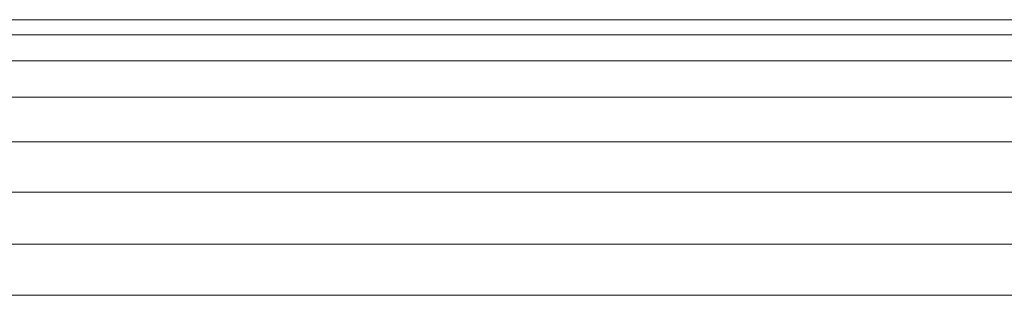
# Model space of a CAD drawing. Header units: millimetres. Extents: x -56182 to 286826, y -36685 to 98759.
# Tile 78 of 97: x -48228 to -48221, y 603 to 605. Entities that reach past the tile are written whole.
import ezdxf

# ---------------------------------------------------------------- set-up
doc = ezdxf.new("R2010")
doc.units = ezdxf.units.MM
doc.layers.add('Furniture-1', color=7, linetype='Continuous', lineweight=9, true_color=0xaaaaaa)
doc.layers.add('Kohvikulaud-1', color=7, linetype='Continuous', lineweight=9, true_color=0xaaaaaa)

# ---------------------------------------------------------------- blocks, each defined once
blk = doc.blocks.new('MA_Kohvikulaud - Kohvikulaud_DWG-11500971-Sisevaade 1')
at = {"layer": 'Kohvikulaud-1'}
for p, q in [((-48215.9309, 604.9666), (-48438.9309, 604.9666)), ((-48438.9309, 604.8596), (-48215.9309, 604.8596)), ((-48438.9309, 604.674), (-48215.9309, 604.674)), ((-48438.9309, 604.4142), (-48215.9309, 604.4142)), ((-48438.9309, 604.0944), (-48215.9309, 604.0944)), ((-48438.9309, 603.7362), (-48215.9309, 603.7362)), ((-48438.9309, 603.3639), (-48215.9309, 603.3639)), ((-48438.9309, 603), (-48215.9309, 603))]:
    blk.add_line(p, q, dxfattribs=at)
blk = doc.blocks.new('MA_Kohvikulaud - MA_Kohvikulaud-11500981-Sisevaade 1')
blk.add_blockref('MA_Kohvikulaud - Kohvikulaud_DWG-11500971-Sisevaade 1', (0, 0))

msp = doc.modelspace()

# ---------------------------------------------------------------- block references
at = {"layer": 'Furniture-1'}
msp.add_blockref('MA_Kohvikulaud - MA_Kohvikulaud-11500981-Sisevaade 1', (0, 0), dxfattribs=at)

doc.saveas('drawing.dxf')
